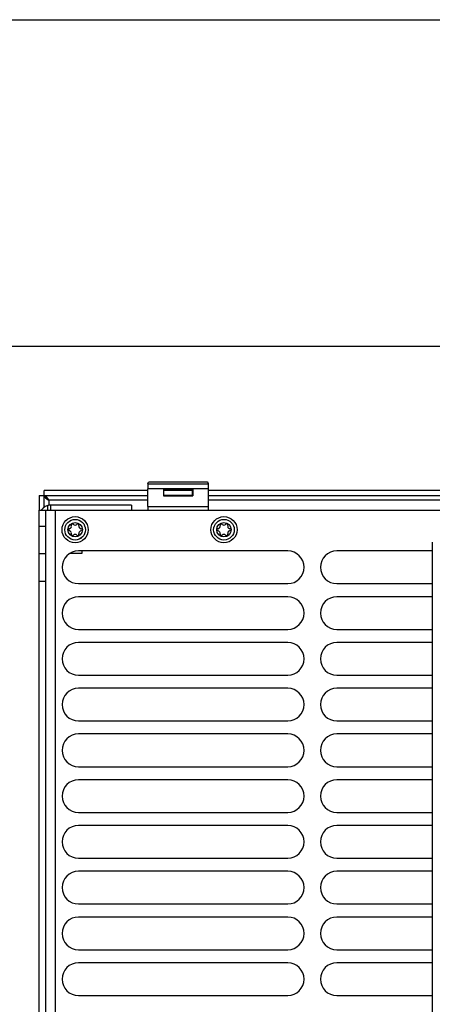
# Model space of a CAD drawing. Extents: x 0 to 594, y 0 to 420.
# Tile 30 of 105: x 245 to 271, y 360 to 420. Entities that reach past the tile are written whole.
import ezdxf

# ---------------------------------------------------------------- set-up
doc = ezdxf.new("R2010")
doc.units = 0
doc.header["$LTSCALE"] = 32.67
doc.layers.get('0').update_dxf_attribs({"linetype": 'CONTINUOUS'})
doc.layers.add('DATUM_AXIS', color=7, linetype='CONTINUOUS')
doc.layers.add('ROUNDS', color=7, linetype='CONTINUOUS')

msp = doc.modelspace()

# ---------------------------------------------------------------- linework, layer by layer
at = {"color": 7, "linetype": 'CONTINUOUS'}
for p, q in [((0, 420), (594, 420)), ((573, 400), (21, 400)), ((253.196, 391.598), (253.232, 391.704)), ((253.632, 391.725), (256.456, 391.725)), ((256.891, 391.598), (256.856, 391.704)), ((246.844, 390.167), (246.844, 391.192)), ((253.191, 391.192), (246.844, 391.192)), ((253.191, 390.207), (253.191, 391.299)), ((256.896, 391.299), (253.191, 391.299)), ((253.196, 391.598), (256.891, 391.598)), ((254.147, 391.295), (254.147, 390.867)), ((254.147, 391.295), (254.244, 391.279)), ((255.94, 391.295), (254.147, 391.295)), ((254.244, 391.279), (254.168, 391.204)), ((254.168, 390.888), (254.168, 391.204)), ((255.919, 391.192), (254.168, 391.192)), ((254.244, 391.192), (254.244, 391.279)), ((255.844, 391.279), (254.244, 391.279)), ((255.94, 391.295), (255.844, 391.279)), ((255.844, 391.279), (255.844, 391.192)), ((255.844, 391.279), (255.919, 391.204)), ((255.919, 390.888), (255.919, 391.204)), ((255.94, 391.295), (255.94, 390.867)), ((256.896, 390.207), (256.896, 391.299)), ((294.191, 391.192), (256.896, 391.192)), ((246.544, 390.892), (246.544, 389.992)), ((246.544, 390.892), (253.191, 390.892)), ((247.144, 390.592), (247.144, 390.285)), ((253.191, 390.592), (247.144, 390.592)), ((254.168, 390.888), (254.147, 390.867)), ((254.147, 390.867), (255.94, 390.867)), ((254.168, 390.892), (255.919, 390.892)), ((255.919, 390.888), (254.168, 390.888)), ((255.919, 390.888), (255.94, 390.867)), ((256.896, 390.892), (294.191, 390.892)), ((294.191, 390.592), (256.896, 390.592)), ((247.044, 390.263), (247.044, 389.992)), ((253.191, 390.207), (256.896, 390.207)), ((249.106, 388.312), (249.086, 388.242)), ((261.744, 387.492), (248.944, 387.492)), ((249.144, 387.492), (249.144, 387.332)), ((270.579, 387.492), (264.744, 387.492)), ((246.544, 331.642), (246.544, 387.342)), ((246.544, 387.342), (246.944, 387.342)), ((246.944, 331.642), (246.944, 387.342)), ((249.144, 387.332), (248.401, 387.332)), ((246.544, 385.642), (246.944, 385.642)), ((248.944, 385.492), (261.744, 385.492)), ((264.744, 385.492), (270.579, 385.492)), ((261.744, 384.692), (248.944, 384.692)), ((270.579, 384.692), (264.744, 384.692)), ((248.944, 382.692), (261.744, 382.692)), ((264.744, 382.692), (270.579, 382.692)), ((261.744, 381.892), (248.944, 381.892)), ((270.579, 381.892), (264.744, 381.892)), ((248.944, 379.892), (261.744, 379.892)), ((264.744, 379.892), (270.579, 379.892)), ((261.744, 379.092), (248.944, 379.092)), ((270.579, 379.092), (264.744, 379.092)), ((248.944, 377.092), (261.744, 377.092)), ((264.744, 377.092), (270.579, 377.092)), ((261.744, 376.292), (248.944, 376.292)), ((270.579, 376.292), (264.744, 376.292)), ((248.944, 374.292), (261.744, 374.292)), ((264.744, 374.292), (270.579, 374.292)), ((261.744, 373.492), (248.944, 373.492)), ((270.579, 373.492), (264.744, 373.492)), ((248.944, 371.492), (261.744, 371.492)), ((264.744, 371.492), (270.579, 371.492)), ((261.744, 370.692), (248.944, 370.692)), ((270.579, 370.692), (264.744, 370.692)), ((248.944, 368.692), (261.744, 368.692)), ((264.744, 368.692), (270.579, 368.692)), ((261.744, 367.892), (248.944, 367.892)), ((270.579, 367.892), (264.744, 367.892)), ((248.944, 365.892), (261.744, 365.892)), ((264.744, 365.892), (270.579, 365.892)), ((261.744, 365.092), (248.944, 365.092)), ((270.579, 365.092), (264.744, 365.092)), ((248.944, 363.092), (261.744, 363.092)), ((264.744, 363.092), (270.579, 363.092)), ((261.744, 362.292), (248.944, 362.292)), ((270.579, 362.292), (264.744, 362.292)), ((248.944, 360.292), (261.744, 360.292)), ((264.744, 360.292), (270.579, 360.292))]:
    msp.add_line(p, q, dxfattribs=at)
for points in [[(253.232, 391.704), (253.243, 391.709), (253.274, 391.713), (253.321, 391.717), (253.384, 391.72), (253.459, 391.723), (253.543, 391.724), (253.632, 391.725)], [(256.456, 391.725), (256.544, 391.724), (256.628, 391.723), (256.703, 391.72), (256.766, 391.717), (256.814, 391.713), (256.845, 391.709), (256.856, 391.704)], [(253.196, 391.598), (253.195, 391.588), (253.194, 391.564), (253.193, 391.527), (253.193, 391.48), (253.192, 391.425), (253.192, 391.363), (253.191, 391.299)], [(256.896, 391.299), (256.896, 391.363), (256.896, 391.425), (256.895, 391.48), (256.894, 391.527), (256.893, 391.564), (256.892, 391.588), (256.891, 391.598)], [(246.844, 390.892), (246.867, 390.817), (246.932, 390.742), (247.029, 390.667), (247.144, 390.592)], [(247.144, 390.592), (247.069, 390.707), (246.994, 390.804), (246.919, 390.869), (246.844, 390.892)], [(253.191, 390.207), (253.192, 390.142), (253.192, 390.079), (253.193, 390.024), (253.193, 389.992)], [(256.895, 389.992), (256.895, 390.024), (256.896, 390.079), (256.896, 390.142), (256.896, 390.207)]]:
    msp.add_lwpolyline(points, dxfattribs=at)
for centre, radius in [((248.744, 388.792), 0.8), ((248.744, 388.792), 0.63), ((248.744, 388.792), 0.44), ((257.844, 388.792), 0.8), ((257.844, 388.792), 0.63), ((257.844, 388.792), 0.44)]:
    msp.add_circle(centre, radius, dxfattribs=at)
for centre, radius, start, end in [((247.244, 389.592), 0.7, 90, 145.14918), ((248.428, 388.792), 0.079, 103.63362, 256.36638), ((248.376, 389.004), 0.139, 283.63362, 16.36638), ((248.376, 388.58), 0.139, 343.63362, 76.36638), ((248.586, 389.066), 0.079, 43.63362, 196.36638), ((248.744, 389.216), 0.139, 223.63362, 316.36638), ((248.902, 389.066), 0.079, 343.63362, 136.36638), ((249.111, 389.004), 0.139, 163.63362, 256.36638), ((249.111, 388.58), 0.139, 103.63362, 196.36638), ((249.06, 388.792), 0.079, 283.63362, 76.36638), ((257.528, 388.792), 0.079, 103.63362, 256.36638), ((257.476, 389.004), 0.139, 283.63362, 16.36638), ((257.476, 388.58), 0.139, 343.63362, 76.36638), ((257.686, 389.066), 0.079, 43.63362, 196.36638), ((257.844, 389.216), 0.139, 223.63362, 316.36638), ((258.002, 389.066), 0.079, 343.63362, 136.36638), ((258.211, 389.004), 0.139, 163.63362, 256.36638), ((258.211, 388.58), 0.139, 103.63362, 196.36638), ((258.16, 388.792), 0.079, 283.63362, 76.36638), ((248.586, 388.518), 0.079, 163.63362, 316.36638), ((248.744, 388.368), 0.139, 43.63362, 136.36638), ((248.902, 388.518), 0.079, 223.63362, 16.36638), ((257.686, 388.518), 0.079, 163.63362, 316.36638), ((257.844, 388.368), 0.139, 43.63362, 136.36638), ((258.002, 388.518), 0.079, 223.63362, 16.36638), ((248.944, 386.492), 1, 90, 270), ((261.744, 386.492), 1, 270, 90), ((264.744, 386.492), 1, 90, 270), ((248.944, 383.692), 1, 90, 270), ((261.744, 383.692), 1, 270, 90), ((264.744, 383.692), 1, 90, 270), ((248.944, 380.892), 1, 90, 270), ((261.744, 380.892), 1, 270, 90), ((264.744, 380.892), 1, 90, 270), ((248.944, 378.092), 1, 90, 270), ((261.744, 378.092), 1, 270, 90), ((264.744, 378.092), 1, 90, 270), ((248.944, 375.292), 1, 90, 270), ((261.744, 375.292), 1, 270, 90), ((264.744, 375.292), 1, 90, 270), ((248.944, 372.492), 1, 90, 270), ((261.744, 372.492), 1, 270, 90), ((264.744, 372.492), 1, 90, 270), ((248.944, 369.692), 1, 90, 270), ((261.744, 369.692), 1, 270, 90), ((264.744, 369.692), 1, 90, 270), ((248.944, 366.892), 1, 90, 270), ((261.744, 366.892), 1, 270, 90), ((264.744, 366.892), 1, 90, 270), ((248.944, 364.092), 1, 90, 270), ((261.744, 364.092), 1, 270, 90), ((264.744, 364.092), 1, 90, 270), ((248.944, 361.292), 1, 90, 270), ((261.744, 361.292), 1, 270, 90), ((264.744, 361.292), 1, 90, 270)]:
    msp.add_arc(centre, radius, start, end, dxfattribs=at)
at = {"layer": 'DATUM_AXIS', "color": 7, "linetype": 'CONTINUOUS'}
for p, q in [((270.579, 388.029), (270.579, 331.013)), ((270.583, 388.035), (270.583, 388.035)), ((270.583, 388.035), (270.583, 388.035)), ((270.583, 388.035), (270.584, 388.035)), ((270.584, 388.035), (270.584, 388.035)), ((270.584, 388.035), (270.584, 388.035))]:
    msp.add_line(p, q, dxfattribs=at)
msp.add_lwpolyline([(270.579, 388.029), (270.579, 388.029), (270.579, 388.029), (270.579, 388.029), (270.579, 388.029), (270.579, 388.029), (270.579, 388.029), (270.579, 388.029), (270.579, 388.029), (270.579, 388.029), (270.579, 388.029), (270.579, 388.029), (270.579, 388.029), (270.579, 388.029), (270.579, 388.03), (270.579, 388.03), (270.579, 388.03), (270.579, 388.03), (270.579, 388.03), (270.579, 388.03), (270.579, 388.03), (270.579, 388.03), (270.579, 388.03), (270.579, 388.03), (270.579, 388.03), (270.579, 388.03), (270.579, 388.03), (270.579, 388.03), (270.579, 388.03), (270.579, 388.031), (270.579, 388.031), (270.579, 388.031), (270.579, 388.031), (270.579, 388.031), (270.579, 388.031), (270.58, 388.031), (270.58, 388.031), (270.58, 388.031), (270.58, 388.031), (270.58, 388.031), (270.58, 388.031), (270.58, 388.031), (270.58, 388.031), (270.58, 388.031), (270.58, 388.032), (270.58, 388.032), (270.58, 388.032), (270.58, 388.032), (270.58, 388.032), (270.58, 388.032), (270.58, 388.032), (270.58, 388.032), (270.58, 388.032), (270.58, 388.032), (270.581, 388.032), (270.581, 388.032), (270.581, 388.032), (270.581, 388.033), (270.581, 388.033), (270.581, 388.033), (270.581, 388.033), (270.581, 388.033), (270.581, 388.033), (270.581, 388.033), (270.581, 388.033), (270.581, 388.033), (270.581, 388.033), (270.581, 388.033), (270.582, 388.033), (270.582, 388.033), (270.582, 388.034), (270.582, 388.034), (270.582, 388.034), (270.582, 388.034), (270.582, 388.034), (270.582, 388.034), (270.582, 388.034), (270.582, 388.034), (270.582, 388.034), (270.583, 388.034), (270.583, 388.034), (270.583, 388.034), (270.583, 388.034), (270.583, 388.035)], dxfattribs=at)
at = {"layer": 'ROUNDS', "color": 7, "linetype": 'CONTINUOUS'}
for p, q in [((246.544, 387.342), (246.544, 389.992)), ((246.544, 389.992), (284.484, 389.992)), ((246.944, 387.342), (246.944, 389.992)), ((247.244, 390.292), (247.244, 389.992)), ((252.196, 390.292), (247.244, 390.292)), ((247.544, 328.992), (247.544, 389.992)), ((252.196, 390.292), (252.196, 389.992)), ((246.944, 388.992), (246.544, 388.992))]:
    msp.add_line(p, q, dxfattribs=at)
msp.add_arc((247.244, 389.592), 0.7, 90, 106.60155, dxfattribs=at)

doc.saveas('drawing.dxf')
